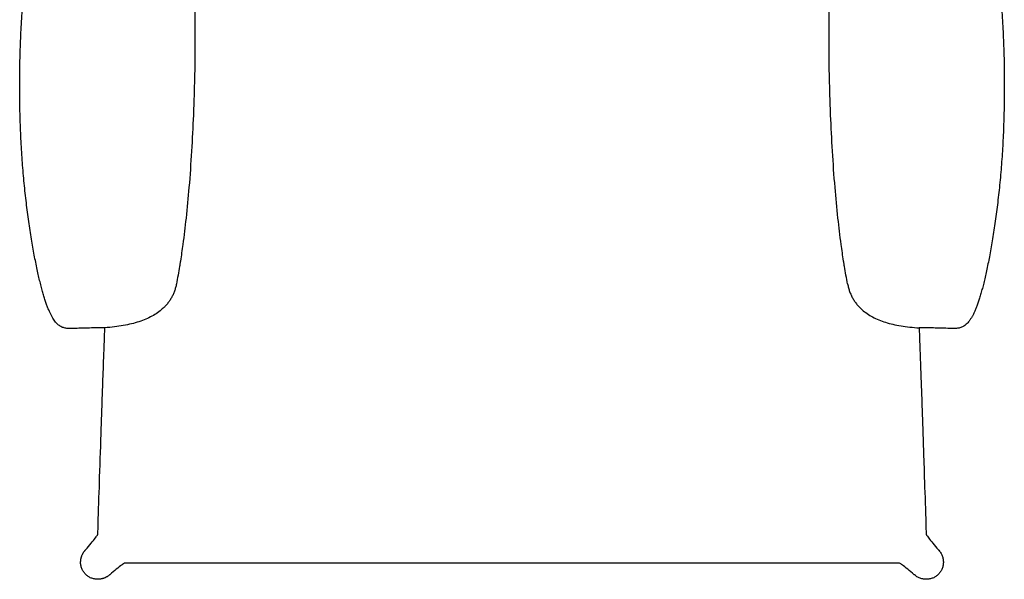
# Model space of a CAD drawing. Header units: millimetres. Extents: x -51070 to 51012658, y -411665 to 5484957.
# Tile 206 of 207: x 51012103 to 51012658, y 5484395 to 5484711. Entities that reach past the tile are written whole.
import ezdxf

# ---------------------------------------------------------------- set-up
doc = ezdxf.new("R2010")
doc.units = ezdxf.units.MM
doc.layers.add('Make2D$Visible$Curves', color=7, linetype='Continuous', true_color=0x000000)
doc.layers.add('Predefinito', color=7, linetype='Continuous', true_color=0x000000)

msp = doc.modelspace()

# ---------------------------------------------------------------- linework, layer by layer
at = {"layer": 'Make2D$Visible$Curves', "color": 30, "lineweight": -3}
for points, knots in [([(51012569.76, 5484561.51), (51012569.12, 5484564.83), (51012568.55, 5484568.1), (51012568, 5484571.44), (51012567.89, 5484572.08), (51012567.79, 5484572.7), (51012567.64, 5484573.66), (51012567.58, 5484574.03), (51012567.51, 5484574.46), (51012567.03, 5484577.57), (51012566.58, 5484580.66), (51012566.15, 5484583.8), (51012565.47, 5484588.79), (51012564.89, 5484593.64), (51012564.34, 5484598.67), (51012563.69, 5484604.6), (51012563.17, 5484610.08), (51012562.68, 5484616.04), (51012561.57, 5484629.37), (51012560.75, 5484643.49), (51012560.21, 5484656.84), (51012560.01, 5484661.68), (51012559.84, 5484666.51), (51012559.64, 5484673.77), (51012559.58, 5484676.19), (51012559.51, 5484679), (51012559.4, 5484685.26), (51012559.39, 5484685.72), (51012559.39, 5484685.76), (51012559.39, 5484685.82), (51012559.38, 5484686.56), (51012559.35, 5484688.76), (51012559.33, 5484690.66), (51012559.32, 5484691.85), (51012559.3, 5484694.23), (51012559.29, 5484695.41), (51012559.29, 5484696.6), (51012559.28, 5484700.13), (51012559.28, 5484700.13), (51012559.28, 5484700.13), (51012559.29, 5484703.62), (51012559.29, 5484703.86), (51012559.29, 5484704.1), (51012559.29, 5484704.45), (51012559.29, 5484704.58), (51012559.29, 5484704.75), (51012559.29, 5484704.82), (51012559.3, 5484704.9), (51012559.3, 5484704.94), (51012559.3, 5484704.96), (51012559.3, 5484705.05), (51012559.3, 5484705.05), (51012559.3, 5484705.11), (51012559.3, 5484705.24), (51012559.3, 5484705.39), (51012559.3, 5484705.47), (51012559.3, 5484705.73), (51012559.3, 5484705.89), (51012559.3, 5484706.4), (51012559.31, 5484706.74), (51012559.32, 5484708.23), (51012559.33, 5484709.37), (51012559.35, 5484711.64), (51012559.37, 5484712.77), (51012559.42, 5484716.05), (51012559.46, 5484718.23), (51012559.53, 5484721.6), (51012559.56, 5484722.73), (51012559.72, 5484728.95), (51012559.89, 5484734.19), (51012560.1, 5484739.33), (51012560.5, 5484748.91), (51012561.16, 5484760.6), (51012561.84, 5484770.12), (51012562.18, 5484774.75), (51012562.64, 5484780.4), (51012562.98, 5484784.72), (51012563.12, 5484786.45), (51012563.25, 5484788.1), (51012563.35, 5484789.59), (51012563.58, 5484792.83), (51012563.66, 5484794.79), (51012563.67, 5484796.31), (51012563.67, 5484797.58), (51012563.63, 5484798.55), (51012563.53, 5484799.41), (51012563.52, 5484799.52), (51012563.51, 5484799.63), (51012563.49, 5484799.81), (51012563.48, 5484799.88), (51012563.45, 5484800.1), (51012563.43, 5484800.23), (51012563.41, 5484800.34), (51012563.31, 5484800.94), (51012563.18, 5484801.59), (51012562.77, 5484802.97), (51012562.49, 5484803.75), (51012562.05, 5484804.58), (51012561.98, 5484804.72), (51012561.91, 5484804.85), (51012561.83, 5484804.99), (51012561.51, 5484805.53), (51012561.12, 5484806.11), (51012560.04, 5484807.29), (51012559.35, 5484807.89), (51012558.47, 5484808.4), (51012557.77, 5484808.8), (51012557.09, 5484809.07), (51012555.27, 5484809.49), (51012554.21, 5484809.58), (51012552.9, 5484809.6), (51012550.97, 5484809.63), (51012548.51, 5484809.46), (51012544.28, 5484809.1), (51012541.78, 5484808.84), (51012539.54, 5484808.6), (51012535.42, 5484808.15), (51012529.98, 5484807.51), (51012521.89, 5484806.61), (51012517.73, 5484806.16), (51012513.33, 5484805.72), (51012500.74, 5484804.45), (51012488.39, 5484803.46), (51012475.75, 5484802.81), (51012460.91, 5484802.04), (51012444.95, 5484801.7), (51012430.12, 5484801.53), (51012413.47, 5484801.35), (51012396.89, 5484801.35), (51012380.38, 5484801.35), (51012363.86, 5484801.35), (51012347.28, 5484801.35), (51012330.64, 5484801.53), (51012315.8, 5484801.7), (51012299.85, 5484802.04), (51012285.01, 5484802.81), (51012272.36, 5484803.46), (51012260.01, 5484804.45), (51012247.43, 5484805.72), (51012243.02, 5484806.16), (51012238.86, 5484806.61), (51012230.77, 5484807.51), (51012225.33, 5484808.15), (51012221.21, 5484808.6), (51012218.98, 5484808.84), (51012216.48, 5484809.1), (51012212.24, 5484809.46), (51012209.79, 5484809.63), (51012207.86, 5484809.6), (51012206.55, 5484809.58), (51012205.49, 5484809.49), (51012203.66, 5484809.07), (51012202.98, 5484808.8), (51012202.29, 5484808.4), (51012201.41, 5484807.89), (51012200.72, 5484807.29), (51012199.64, 5484806.11), (51012199.24, 5484805.53), (51012198.93, 5484804.99), (51012198.85, 5484804.85), (51012198.77, 5484804.72), (51012198.7, 5484804.58), (51012198.26, 5484803.75), (51012197.98, 5484802.97), (51012197.58, 5484801.59), (51012197.44, 5484800.94), (51012197.34, 5484800.34), (51012197.33, 5484800.23), (51012197.31, 5484800.1), (51012197.28, 5484799.88), (51012197.27, 5484799.81), (51012197.25, 5484799.63), (51012197.23, 5484799.52), (51012197.22, 5484799.41), (51012197.13, 5484798.55), (51012197.08, 5484797.58), (51012197.09, 5484796.31), (51012197.09, 5484794.79), (51012197.17, 5484792.83), (51012197.4, 5484789.59), (51012197.51, 5484788.1), (51012197.64, 5484786.45), (51012197.78, 5484784.72), (51012198.12, 5484780.4), (51012198.58, 5484774.75), (51012198.91, 5484770.12), (51012199.6, 5484760.6), (51012200.26, 5484748.91), (51012200.65, 5484739.33), (51012200.86, 5484734.19), (51012201.04, 5484728.95), (51012201.2, 5484722.73), (51012201.22, 5484721.6), (51012201.3, 5484718.23), (51012201.34, 5484716.05), (51012201.39, 5484712.77), (51012201.4, 5484711.64), (51012201.43, 5484709.37), (51012201.44, 5484708.23), (51012201.45, 5484706.74), (51012201.45, 5484706.4), (51012201.45, 5484705.89), (51012201.46, 5484705.73), (51012201.46, 5484705.47), (51012201.46, 5484705.39), (51012201.46, 5484705.24), (51012201.46, 5484705.11), (51012201.46, 5484705.05)], [0, 0, 0, 0, 10.205724, 10.205724, 10.205724, 12.23081, 12.23081, 13.28537, 13.28537, 13.28537, 22.781564, 22.781564, 22.781564, 37.801495, 37.801495, 37.801495, 55.250335, 55.250335, 55.250335, 96.141181, 96.141181, 96.141181, 114.427383, 114.427383, 123.601327, 123.601327, 125.06074, 125.06074, 125.06074, 125.247258, 125.247258, 128.49686, 128.49686, 134.025767, 134.025767, 139.517558, 139.517558, 139.524255, 139.524255, 139.524255, 139.546573, 139.546573, 142.272501, 142.272501, 143.625783, 143.625783, 144.262527, 144.262527, 144.550184, 144.550184, 144.553616, 144.553616, 144.553616, 144.739051, 144.739051, 144.986292, 144.986292, 145.480454, 145.480454, 146.468489, 146.468489, 149.78945, 149.78945, 153.073841, 153.073841, 159.351982, 159.351982, 162.722846, 162.722846, 178.936542, 178.936542, 178.936542, 210.118996, 210.118996, 210.118996, 225.540694, 225.540694, 225.540694, 231.317605, 231.317605, 231.317605, 243.567623, 243.567623, 243.567623, 254.2295, 254.2295, 254.2295, 255.368563, 255.368563, 256.242466, 256.242466, 257.897533, 257.897533, 257.897533, 265.155781, 265.155781, 272.50806, 272.50806, 272.50806, 273.67212, 273.67212, 273.67212, 278.203675, 278.203675, 282.944044, 282.944044, 282.944044, 286.661353, 286.661353, 290.804261, 290.804261, 290.804261, 297.302019, 297.302019, 304.384301, 304.384301, 304.384301, 317.993213, 317.993213, 330.763608, 330.763608, 330.763608, 368.460024, 368.460024, 368.460024, 414.116084, 414.116084, 414.116084, 463.856404, 463.856404, 463.856404, 513.596725, 513.596725, 513.596725, 559.252785, 559.252785, 559.252785, 596.949201, 596.949201, 596.949201, 609.719403, 609.719403, 623.328507, 623.328507, 623.328507, 630.41079, 630.41079, 636.908548, 636.908548, 636.908548, 641.051456, 641.051456, 644.768765, 644.768765, 644.768765, 649.509134, 649.509134, 654.040689, 654.040689, 654.040689, 655.204749, 655.204749, 655.204749, 662.557028, 662.557028, 669.815276, 669.815276, 669.815276, 671.470335, 671.470335, 672.34424, 672.34424, 673.483309, 673.483309, 673.483309, 684.145186, 684.145186, 684.145186, 696.395204, 696.395204, 696.395204, 702.172115, 702.172115, 702.172115, 717.593813, 717.593813, 717.593813, 748.776267, 748.776267, 748.776267, 764.989488, 764.989488, 768.360257, 768.360257, 774.638431, 774.638431, 777.922972, 777.922972, 781.244126, 781.244126, 782.232231, 782.232231, 782.72644, 782.72644, 782.973723, 782.973723, 783.159193, 783.159193, 783.159193, 783.159193]), ([(51012201.46, 5484705.05), (51012201.46, 5484705.05), (51012201.46, 5484704.88), (51012201.46, 5484704.82), (51012201.46, 5484704.75), (51012201.46, 5484704.58), (51012201.46, 5484704.45), (51012201.46, 5484704.1), (51012201.47, 5484703.86), (51012201.47, 5484703.62), (51012201.47, 5484700.13), (51012201.47, 5484700.13), (51012201.47, 5484700.13), (51012201.47, 5484696.6), (51012201.46, 5484695.41), (51012201.45, 5484694.23), (51012201.44, 5484691.85), (51012201.43, 5484690.66), (51012201.4, 5484688.76), (51012201.38, 5484686.56), (51012201.36, 5484685.82), (51012201.36, 5484685.76), (51012201.36, 5484685.72), (51012201.36, 5484685.26), (51012201.24, 5484679), (51012201.18, 5484676.19), (51012201.12, 5484673.77), (51012200.91, 5484666.51), (51012200.75, 5484661.67), (51012200.55, 5484656.84), (51012200, 5484643.49), (51012199.19, 5484629.37), (51012198.08, 5484616.04), (51012197.58, 5484610.08), (51012197.06, 5484604.6), (51012196.42, 5484598.67), (51012195.87, 5484593.64), (51012195.28, 5484588.79), (51012194.6, 5484583.8), (51012194.18, 5484580.66), (51012193.73, 5484577.57), (51012193.24, 5484574.46), (51012193.17, 5484574.03), (51012193.12, 5484573.66), (51012192.96, 5484572.7), (51012192.86, 5484572.08), (51012192.76, 5484571.44), (51012192.21, 5484568.1), (51012191.63, 5484564.83), (51012190.99, 5484561.51)], [783.159197, 783.159197, 783.159197, 783.159197, 783.246196, 783.246196, 783.908342, 783.908342, 785.315609, 785.315609, 788.150412, 788.150412, 788.173621, 788.173621, 788.173621, 788.180318, 788.180318, 793.671894, 793.671894, 799.200887, 799.200887, 802.450611, 802.450611, 802.637136, 802.637136, 802.637136, 804.096502, 804.096502, 813.270218, 813.270218, 831.556695, 831.556695, 831.556695, 872.447542, 872.447542, 872.447542, 889.896381, 889.896381, 889.896381, 904.916313, 904.916313, 904.916313, 914.412506, 914.412506, 914.412506, 915.467058, 915.467058, 917.492152, 917.492152, 917.492152, 927.697876, 927.697876, 927.697876, 927.697876])]:
    msp.add_open_spline(points, degree=3, knots=knots, dxfattribs=at)
at = {"layer": 'Predefinito', "color": 30}
for points, knots in [([(51012150.63, 5484536.74), (51012150.45, 5484536.74), (51012150.26, 5484536.74), (51012150.07, 5484536.74), (51012149.67, 5484536.74), (51012149.23, 5484536.74), (51012148.77, 5484536.74), (51012148.31, 5484536.74), (51012147.82, 5484536.73), (51012147.31, 5484536.73), (51012146.27, 5484536.72), (51012145.13, 5484536.71), (51012143.92, 5484536.68), (51012143.3, 5484536.67), (51012142.67, 5484536.66), (51012142.02, 5484536.64), (51012141.37, 5484536.63), (51012140.7, 5484536.61), (51012140.03, 5484536.59), (51012139.36, 5484536.57), (51012138.69, 5484536.55), (51012138, 5484536.53), (51012137.34, 5484536.52), (51012136.67, 5484536.5), (51012135.99, 5484536.48), (51012135.35, 5484536.46), (51012134.7, 5484536.44), (51012134.04, 5484536.42), (51012133.73, 5484536.41), (51012133.42, 5484536.4), (51012133.11, 5484536.4), (51012132.82, 5484536.39), (51012132.52, 5484536.38), (51012132.23, 5484536.37), (51012131.95, 5484536.37), (51012131.66, 5484536.36), (51012131.36, 5484536.36), (51012131.12, 5484536.35), (51012130.87, 5484536.35), (51012130.62, 5484536.36), (51012130.57, 5484536.36), (51012130.52, 5484536.36), (51012130.47, 5484536.36), (51012130.18, 5484536.37), (51012129.88, 5484536.38), (51012129.56, 5484536.41), (51012129.27, 5484536.43), (51012128.97, 5484536.46), (51012128.65, 5484536.51), (51012128.35, 5484536.56), (51012128.04, 5484536.62), (51012127.71, 5484536.71), (51012127.41, 5484536.78), (51012127.1, 5484536.88), (51012126.77, 5484537.01), (51012126.47, 5484537.12), (51012126.16, 5484537.26), (51012125.84, 5484537.43), (51012125.54, 5484537.59), (51012125.24, 5484537.78), (51012124.93, 5484538), (51012124.64, 5484538.2), (51012124.35, 5484538.43), (51012124.05, 5484538.69), (51012123.77, 5484538.94), (51012123.49, 5484539.22), (51012123.21, 5484539.53), (51012122.94, 5484539.83), (51012122.67, 5484540.16), (51012122.4, 5484540.51), (51012122.38, 5484540.53), (51012122.37, 5484540.55), (51012122.35, 5484540.57), (51012122.1, 5484540.91), (51012121.85, 5484541.26), (51012121.61, 5484541.64), (51012121.35, 5484542.05), (51012121.09, 5484542.48), (51012120.83, 5484542.93), (51012120.57, 5484543.4), (51012120.31, 5484543.89), (51012120.06, 5484544.39), (51012119.8, 5484544.93), (51012119.54, 5484545.47), (51012119.29, 5484546.03), (51012119.03, 5484546.64), (51012118.77, 5484547.25), (51012118.52, 5484547.87), (51012118.25, 5484548.55), (51012118, 5484549.23), (51012117.75, 5484549.91), (51012117.48, 5484550.66), (51012117.22, 5484551.41), (51012116.97, 5484552.16), (51012116.7, 5484552.98), (51012116.44, 5484553.81), (51012116.19, 5484554.64), (51012115.92, 5484555.54), (51012115.66, 5484556.43), (51012115.41, 5484557.34), (51012115.13, 5484558.32), (51012114.87, 5484559.3), (51012114.62, 5484560.28), (51012114.34, 5484561.35), (51012114.08, 5484562.41), (51012113.82, 5484563.48), (51012113.54, 5484564.63), (51012113.28, 5484565.78), (51012113.02, 5484566.93), (51012112.74, 5484568.17), (51012112.47, 5484569.41), (51012112.21, 5484570.65), (51012111.64, 5484573.38), (51012111.1, 5484576.12), (51012110.59, 5484578.87), (51012110.03, 5484581.92), (51012109.51, 5484584.97), (51012109.01, 5484588.03), (51012108.47, 5484591.35), (51012107.97, 5484594.68), (51012107.51, 5484598.02), (51012107.02, 5484601.53), (51012106.57, 5484605.05), (51012106.15, 5484608.58), (51012105.71, 5484612.29), (51012105.32, 5484616), (51012104.96, 5484619.71), (51012104.78, 5484621.65), (51012104.6, 5484623.59), (51012104.44, 5484625.53), (51012104.28, 5484627.5), (51012104.12, 5484629.47), (51012103.98, 5484631.44), (51012103.69, 5484635.47), (51012103.45, 5484639.49), (51012103.26, 5484643.52), (51012103.05, 5484647.64), (51012102.9, 5484651.76), (51012102.78, 5484655.88), (51012102.67, 5484660.06), (51012102.6, 5484664.25), (51012102.57, 5484668.43), (51012102.55, 5484670.54), (51012102.54, 5484672.66), (51012102.55, 5484674.77), (51012102.56, 5484676.88), (51012102.57, 5484678.99), (51012102.6, 5484681.11), (51012102.65, 5484685.34), (51012102.74, 5484689.58), (51012102.88, 5484693.82), (51012103.01, 5484698.06), (51012103.18, 5484702.29), (51012103.4, 5484706.52), (51012103.62, 5484710.73), (51012103.88, 5484714.93), (51012104.19, 5484719.13), (51012104.51, 5484723.33), (51012104.87, 5484727.54), (51012105.31, 5484731.73), (51012105.52, 5484733.82), (51012105.75, 5484735.92), (51012106, 5484738.01), (51012106.25, 5484740.1), (51012106.52, 5484742.19), (51012106.8, 5484744.28), (51012107.09, 5484746.38), (51012107.39, 5484748.47), (51012107.71, 5484750.56), (51012108.03, 5484752.66), (51012108.38, 5484754.75), (51012108.74, 5484756.83), (51012109.47, 5484761.04), (51012110.28, 5484765.23), (51012111.18, 5484769.4), (51012111.63, 5484771.5), (51012112.1, 5484773.6), (51012112.6, 5484775.69), (51012112.85, 5484776.75), (51012113.11, 5484777.8), (51012113.37, 5484778.85), (51012113.63, 5484779.9), (51012113.9, 5484780.95), (51012114.18, 5484782), (51012115.27, 5484786.2), (51012116.46, 5484790.38), (51012117.72, 5484794.54), (51012118.34, 5484796.58), (51012118.98, 5484798.61), (51012119.64, 5484800.64), (51012120.29, 5484802.66), (51012120.97, 5484804.67), (51012121.66, 5484806.68), (51012122.34, 5484808.64), (51012123.03, 5484810.59), (51012123.74, 5484812.54), (51012124.44, 5484814.48), (51012125.17, 5484816.42), (51012125.91, 5484818.35), (51012127.35, 5484822.08), (51012128.85, 5484825.78), (51012130.42, 5484829.45), (51012130.79, 5484830.32), (51012131.17, 5484831.19), (51012131.55, 5484832.06), (51012131.93, 5484832.93), (51012132.31, 5484833.8), (51012132.7, 5484834.66), (51012133.08, 5484835.49), (51012133.46, 5484836.32), (51012133.84, 5484837.15), (51012134.22, 5484837.97), (51012134.61, 5484838.8), (51012135, 5484839.62), (51012135.75, 5484841.18), (51012136.51, 5484842.74), (51012137.29, 5484844.28), (51012137.66, 5484845.01), (51012138.04, 5484845.74), (51012138.42, 5484846.47), (51012138.79, 5484847.19), (51012139.18, 5484847.92), (51012139.56, 5484848.64), (51012139.93, 5484849.32), (51012140.3, 5484849.99), (51012140.67, 5484850.66), (51012141.04, 5484851.33), (51012141.41, 5484852), (51012141.79, 5484852.67), (51012142.51, 5484853.93), (51012143.24, 5484855.17), (51012143.98, 5484856.4), (51012144.67, 5484857.57), (51012145.38, 5484858.72), (51012146.09, 5484859.85), (51012146.77, 5484860.93), (51012147.45, 5484861.99), (51012148.14, 5484863.02), (51012148.79, 5484864.02), (51012149.45, 5484864.99), (51012150.09, 5484865.94), (51012150.72, 5484866.86), (51012151.34, 5484867.75), (51012151.95, 5484868.62), (51012152.54, 5484869.46), (51012153.12, 5484870.28), (51012153.69, 5484871.06), (51012154.23, 5484871.82), (51012154.76, 5484872.55), (51012155.26, 5484873.25), (51012155.77, 5484873.94), (51012156.25, 5484874.61), (51012156.7, 5484875.23), (51012157.17, 5484875.89), (51012157.61, 5484876.51), (51012158.01, 5484877.08), (51012158.43, 5484877.68), (51012158.82, 5484878.24), (51012159.16, 5484878.76), (51012159.52, 5484879.3), (51012159.84, 5484879.8), (51012160.12, 5484880.26), (51012160.42, 5484880.75), (51012160.68, 5484881.2), (51012160.92, 5484881.63), (51012161.16, 5484882.07), (51012161.37, 5484882.48), (51012161.56, 5484882.87), (51012161.56, 5484882.88), (51012161.57, 5484882.89), (51012161.57, 5484882.9), (51012161.76, 5484883.3), (51012161.92, 5484883.67), (51012162.07, 5484884.02), (51012162.22, 5484884.4), (51012162.35, 5484884.75), (51012162.46, 5484885.09), (51012162.58, 5484885.45), (51012162.67, 5484885.79), (51012162.76, 5484886.12), (51012162.84, 5484886.46), (51012162.91, 5484886.8), (51012162.97, 5484887.13), (51012163.09, 5484887.83), (51012163.17, 5484888.51), (51012163.22, 5484889.24), (51012163.27, 5484889.99), (51012163.29, 5484890.77), (51012163.3, 5484891.62), (51012163.3, 5484892.06), (51012163.3, 5484892.51), (51012163.3, 5484892.98), (51012163.3, 5484893.44), (51012163.3, 5484893.92), (51012163.3, 5484894.41), (51012163.3, 5484895.41), (51012163.3, 5484896.47), (51012163.29, 5484897.58), (51012163.29, 5484898.68), (51012163.28, 5484899.83), (51012163.27, 5484901.02), (51012163.27, 5484902.16), (51012163.26, 5484903.34), (51012163.25, 5484904.56), (51012163.24, 5484905.69), (51012163.24, 5484906.85), (51012163.23, 5484908.05), (51012163.22, 5484908.6), (51012163.22, 5484909.16), (51012163.22, 5484909.73), (51012163.21, 5484910.26), (51012163.21, 5484910.79), (51012163.2, 5484911.34), (51012163.2, 5484911.84), (51012163.2, 5484912.35), (51012163.19, 5484912.87), (51012163.19, 5484913.33), (51012163.18, 5484913.81), (51012163.18, 5484914.3), (51012163.18, 5484914.73), (51012163.18, 5484915.18), (51012163.18, 5484915.65), (51012163.19, 5484916.06), (51012163.2, 5484916.48), (51012163.21, 5484916.93), (51012163.22, 5484917.32), (51012163.24, 5484917.73), (51012163.27, 5484918.15), (51012163.3, 5484918.53), (51012163.33, 5484918.92), (51012163.38, 5484919.33), (51012163.43, 5484919.69), (51012163.49, 5484920.07), (51012163.56, 5484920.47), (51012163.63, 5484920.83), (51012163.72, 5484921.2), (51012163.83, 5484921.58), (51012163.93, 5484921.93), (51012164.05, 5484922.29), (51012164.2, 5484922.66), (51012164.33, 5484923.01), (51012164.49, 5484923.35), (51012164.68, 5484923.71), (51012164.8, 5484923.93), (51012164.93, 5484924.16), (51012165.08, 5484924.38), (51012165.15, 5484924.49), (51012165.22, 5484924.6), (51012165.29, 5484924.71), (51012165.52, 5484925.03), (51012165.77, 5484925.35), (51012166.03, 5484925.65), (51012166.06, 5484925.68), (51012166.09, 5484925.71), (51012166.11, 5484925.74)], [81.511983, 81.511983, 81.511983, 81.511983, 85.660016, 85.660016, 85.660016, 94.197144, 94.197144, 94.197144, 102.662066, 102.662066, 102.662066, 119.711019, 119.711019, 119.711019, 128.411533, 128.411533, 128.411533, 137.080857, 137.080857, 137.080857, 145.528721, 145.528721, 145.528721, 153.56871, 153.56871, 153.56871, 161.013271, 161.013271, 161.013271, 164.44899, 164.44899, 164.44899, 167.596207, 167.596207, 167.596207, 170.528427, 170.528427, 170.528427, 172.875044, 172.875044, 172.875044, 173.321362, 173.321362, 173.321362, 175.919065, 175.919065, 175.919065, 178.32395, 178.32395, 178.32395, 180.566652, 180.566652, 180.566652, 182.648921, 182.648921, 182.648921, 184.600281, 184.600281, 184.600281, 186.429269, 186.429269, 186.429269, 188.159807, 188.159807, 188.159807, 189.822479, 189.822479, 189.822479, 191.44999, 191.44999, 191.44999, 191.550748, 191.550748, 191.550748, 193.08321, 193.08321, 193.08321, 194.769194, 194.769194, 194.769194, 196.537059, 196.537059, 196.537059, 198.425607, 198.425607, 198.425607, 200.461797, 200.461797, 200.461797, 202.666994, 202.666994, 202.666994, 205.056048, 205.056048, 205.056048, 207.657502, 207.657502, 207.657502, 210.472683, 210.472683, 210.472683, 213.522393, 213.522393, 213.522393, 216.813712, 216.813712, 216.813712, 220.358328, 220.358328, 220.358328, 224.164069, 224.164069, 224.164069, 232.547058, 232.547058, 232.547058, 241.849904, 241.849904, 241.849904, 251.962352, 251.962352, 251.962352, 262.622401, 262.622401, 262.622401, 273.82682, 273.82682, 273.82682, 279.669469, 279.669469, 279.669469, 285.607909, 285.607909, 285.607909, 297.716865, 297.716865, 297.716865, 310.085633, 310.085633, 310.085633, 322.645611, 322.645611, 322.645611, 328.985849, 328.985849, 328.985849, 335.322191, 335.322191, 335.322191, 348.04062, 348.04062, 348.04062, 360.753613, 360.753613, 360.753613, 373.390077, 373.390077, 373.390077, 386.038263, 386.038263, 386.038263, 392.357723, 392.357723, 392.357723, 398.681252, 398.681252, 398.681252, 405.028989, 405.028989, 405.028989, 411.379123, 411.379123, 411.379123, 424.181486, 424.181486, 424.181486, 430.635993, 430.635993, 430.635993, 433.885091, 433.885091, 433.885091, 437.134309, 437.134309, 437.134309, 450.175632, 450.175632, 450.175632, 456.56093, 456.56093, 456.56093, 462.940911, 462.940911, 462.940911, 469.150278, 469.150278, 469.150278, 475.359637, 475.359637, 475.359637, 487.351619, 487.351619, 487.351619, 490.205352, 490.205352, 490.205352, 493.054315, 493.054315, 493.054315, 495.794893, 495.794893, 495.794893, 498.536892, 498.536892, 498.536892, 503.758701, 503.758701, 503.758701, 506.233221, 506.233221, 506.233221, 508.709811, 508.709811, 508.709811, 511.040459, 511.040459, 511.040459, 513.375595, 513.375595, 513.375595, 517.788423, 517.788423, 517.788423, 521.966409, 521.966409, 521.966409, 525.936419, 525.936419, 525.936419, 529.734892, 529.734892, 529.734892, 533.400632, 533.400632, 533.400632, 536.980696, 536.980696, 536.980696, 540.44595, 540.44595, 540.44595, 543.932483, 543.932483, 543.932483, 547.59275, 547.59275, 547.59275, 551.409174, 551.409174, 551.409174, 555.436721, 555.436721, 555.436721, 559.714654, 559.714654, 559.714654, 564.244884, 564.244884, 564.244884, 564.369141, 564.369141, 564.369141, 569.018643, 569.018643, 569.018643, 574.021606, 574.021606, 574.021606, 579.229835, 579.229835, 579.229835, 584.627897, 584.627897, 584.627897, 595.881593, 595.881593, 595.881593, 607.568122, 607.568122, 607.568122, 613.503127, 613.503127, 613.503127, 619.323739, 619.323739, 619.323739, 631.038303, 631.038303, 631.038303, 642.564073, 642.564073, 642.564073, 653.480642, 653.480642, 653.480642, 663.489732, 663.489732, 663.489732, 668.059895, 668.059895, 668.059895, 672.297303, 672.297303, 672.297303, 676.165498, 676.165498, 676.165498, 679.629382, 679.629382, 679.629382, 682.716888, 682.716888, 682.716888, 685.459978, 685.459978, 685.459978, 687.890967, 687.890967, 687.890967, 690.046933, 690.046933, 690.046933, 691.964217, 691.964217, 691.964217, 693.684764, 693.684764, 693.684764, 695.249138, 695.249138, 695.249138, 696.698224, 696.698224, 696.698224, 697.626794, 697.626794, 697.626794, 698.072516, 698.072516, 698.072516, 699.408349, 699.408349, 699.408349, 699.538425, 699.538425, 699.538425, 699.538425]), ([(51012594.64, 5484925.74), (51012594.79, 5484925.58), (51012594.93, 5484925.41), (51012595.06, 5484925.24), (51012595.29, 5484924.96), (51012595.49, 5484924.67), (51012595.68, 5484924.38), (51012595.7, 5484924.35), (51012595.71, 5484924.32), (51012595.73, 5484924.3), (51012595.94, 5484923.96), (51012596.13, 5484923.61), (51012596.29, 5484923.28), (51012596.46, 5484922.92), (51012596.6, 5484922.56), (51012596.73, 5484922.21), (51012596.86, 5484921.84), (51012596.96, 5484921.47), (51012597.05, 5484921.12), (51012597.14, 5484920.73), (51012597.22, 5484920.36), (51012597.28, 5484920), (51012597.34, 5484919.6), (51012597.39, 5484919.21), (51012597.42, 5484918.84), (51012597.47, 5484918.43), (51012597.49, 5484918.03), (51012597.51, 5484917.65), (51012597.54, 5484917.21), (51012597.55, 5484916.8), (51012597.56, 5484916.4), (51012597.57, 5484915.95), (51012597.57, 5484915.51), (51012597.57, 5484915.09), (51012597.57, 5484914.62), (51012597.57, 5484914.16), (51012597.57, 5484913.71), (51012597.56, 5484913.21), (51012597.56, 5484912.72), (51012597.56, 5484912.24), (51012597.55, 5484911.71), (51012597.55, 5484911.19), (51012597.55, 5484910.68), (51012597.54, 5484909.52), (51012597.53, 5484908.41), (51012597.52, 5484907.33), (51012597.51, 5484906.14), (51012597.5, 5484904.98), (51012597.5, 5484903.86), (51012597.49, 5484902.66), (51012597.48, 5484901.49), (51012597.48, 5484900.37), (51012597.47, 5484899.18), (51012597.46, 5484898.04), (51012597.46, 5484896.96), (51012597.46, 5484895.85), (51012597.45, 5484894.8), (51012597.45, 5484893.82), (51012597.45, 5484893.57), (51012597.45, 5484893.33), (51012597.45, 5484893.09), (51012597.45, 5484892.85), (51012597.45, 5484892.62), (51012597.45, 5484892.4), (51012597.45, 5484891.94), (51012597.46, 5484891.51), (51012597.46, 5484891.09), (51012597.47, 5484890.68), (51012597.48, 5484890.29), (51012597.5, 5484889.9), (51012597.52, 5484889.52), (51012597.54, 5484889.14), (51012597.57, 5484888.78), (51012597.59, 5484888.6), (51012597.6, 5484888.42), (51012597.62, 5484888.25), (51012597.64, 5484888.07), (51012597.66, 5484887.9), (51012597.69, 5484887.73), (51012597.74, 5484887.39), (51012597.79, 5484887.05), (51012597.86, 5484886.71), (51012597.93, 5484886.38), (51012598.01, 5484886.04), (51012598.11, 5484885.69), (51012598.21, 5484885.36), (51012598.32, 5484885.01), (51012598.45, 5484884.65), (51012598.57, 5484884.3), (51012598.71, 5484883.94), (51012598.88, 5484883.55), (51012598.98, 5484883.34), (51012599.07, 5484883.13), (51012599.18, 5484882.9), (51012599.26, 5484882.74), (51012599.34, 5484882.57), (51012599.43, 5484882.39), (51012599.63, 5484882), (51012599.86, 5484881.59), (51012600.11, 5484881.13), (51012600.37, 5484880.7), (51012600.65, 5484880.23), (51012600.97, 5484879.72), (51012601.27, 5484879.24), (51012601.62, 5484878.72), (51012602, 5484878.15), (51012602.37, 5484877.62), (51012602.77, 5484877.04), (51012603.21, 5484876.42), (51012603.64, 5484875.82), (51012604.1, 5484875.18), (51012604.59, 5484874.5), (51012605.07, 5484873.83), (51012605.58, 5484873.13), (51012606.11, 5484872.39), (51012606.65, 5484871.65), (51012607.21, 5484870.87), (51012607.78, 5484870.07), (51012608.36, 5484869.25), (51012608.96, 5484868.4), (51012609.57, 5484867.53), (51012610.19, 5484866.63), (51012610.83, 5484865.7), (51012611.47, 5484864.75), (51012612.13, 5484863.77), (51012612.8, 5484862.76), (51012613.46, 5484861.73), (51012614.16, 5484860.65), (51012614.85, 5484859.55), (51012615.54, 5484858.44), (51012616.26, 5484857.27), (51012616.98, 5484856.08), (51012617.68, 5484854.88), (51012618.43, 5484853.61), (51012619.17, 5484852.32), (51012619.89, 5484851.02), (51012620.65, 5484849.64), (51012621.4, 5484848.25), (51012622.14, 5484846.85), (51012622.91, 5484845.37), (51012623.67, 5484843.87), (51012624.42, 5484842.37), (51012625.2, 5484840.78), (51012625.96, 5484839.18), (51012626.71, 5484837.58), (51012627.49, 5484835.9), (51012628.26, 5484834.21), (51012629.01, 5484832.51), (51012629.79, 5484830.75), (51012630.55, 5484828.98), (51012631.29, 5484827.2), (51012632.85, 5484823.47), (51012634.34, 5484819.72), (51012635.76, 5484815.93), (51012637.25, 5484811.98), (51012638.66, 5484808.01), (51012640, 5484804.01), (51012641.38, 5484799.91), (51012642.68, 5484795.79), (51012643.9, 5484791.64), (51012645.13, 5484787.47), (51012646.27, 5484783.28), (51012647.33, 5484779.06), (51012648.37, 5484774.89), (51012649.33, 5484770.69), (51012650.19, 5484766.48), (51012651.05, 5484762.31), (51012651.82, 5484758.12), (51012652.51, 5484753.92), (51012653.19, 5484749.79), (51012653.79, 5484745.66), (51012654.32, 5484741.51), (51012655.38, 5484733.2), (51012656.17, 5484724.86), (51012656.75, 5484716.51), (51012657.04, 5484712.3), (51012657.28, 5484708.09), (51012657.48, 5484703.87), (51012657.68, 5484699.64), (51012657.84, 5484695.4), (51012657.96, 5484691.17), (51012658.19, 5484682.71), (51012658.26, 5484674.25), (51012658.16, 5484665.79), (51012658.11, 5484661.62), (51012658.03, 5484657.45), (51012657.89, 5484653.28), (51012657.76, 5484649.17), (51012657.59, 5484645.07), (51012657.37, 5484640.97), (51012657.15, 5484636.96), (51012656.89, 5484632.96), (51012656.59, 5484628.96), (51012656.29, 5484625.07), (51012655.94, 5484621.19), (51012655.56, 5484617.31), (51012655.18, 5484613.59), (51012654.77, 5484609.88), (51012654.31, 5484606.17), (51012653.88, 5484602.65), (51012653.41, 5484599.13), (51012652.91, 5484595.63), (51012652.43, 5484592.35), (51012651.93, 5484589.09), (51012651.38, 5484585.82), (51012650.88, 5484582.83), (51012650.35, 5484579.85), (51012649.79, 5484576.87), (51012649.28, 5484574.2), (51012648.74, 5484571.54), (51012648.17, 5484568.89), (51012647.91, 5484567.69), (51012647.64, 5484566.49), (51012647.36, 5484565.29), (51012647.11, 5484564.2), (51012646.85, 5484563.12), (51012646.58, 5484562.04), (51012646.33, 5484561.03), (51012646.07, 5484560.03), (51012645.81, 5484559.03), (51012645.55, 5484558.07), (51012645.29, 5484557.13), (51012645.02, 5484556.18), (51012644.77, 5484555.31), (51012644.5, 5484554.44), (51012644.23, 5484553.57), (51012643.98, 5484552.77), (51012643.73, 5484551.99), (51012643.46, 5484551.2), (51012643.21, 5484550.47), (51012642.95, 5484549.75), (51012642.68, 5484549.03), (51012642.43, 5484548.37), (51012642.18, 5484547.72), (51012641.91, 5484547.08), (51012641.66, 5484546.48), (51012641.41, 5484545.9), (51012641.14, 5484545.33), (51012640.89, 5484544.79), (51012640.63, 5484544.27), (51012640.37, 5484543.76), (51012640.12, 5484543.28), (51012639.86, 5484542.81), (51012639.6, 5484542.37), (51012639.34, 5484541.94), (51012639.08, 5484541.53), (51012638.81, 5484541.15), (51012638.68, 5484540.95), (51012638.54, 5484540.76), (51012638.4, 5484540.57), (51012638.27, 5484540.4), (51012638.15, 5484540.24), (51012638.02, 5484540.08), (51012637.75, 5484539.75), (51012637.47, 5484539.44), (51012637.19, 5484539.16), (51012636.91, 5484538.88), (51012636.62, 5484538.62), (51012636.34, 5484538.38), (51012636.04, 5484538.14), (51012635.74, 5484537.93), (51012635.45, 5484537.74), (51012635.13, 5484537.55), (51012634.83, 5484537.38), (51012634.52, 5484537.24), (51012634.2, 5484537.09), (51012633.89, 5484536.97), (51012633.59, 5484536.87), (51012633.26, 5484536.76), (51012632.95, 5484536.68), (51012632.65, 5484536.61), (51012632.33, 5484536.55), (51012632.02, 5484536.5), (51012631.72, 5484536.46), (51012631.4, 5484536.42), (51012631.1, 5484536.4), (51012630.81, 5484536.38), (51012630.58, 5484536.37), (51012630.36, 5484536.36), (51012630.14, 5484536.36), (51012630.11, 5484536.36), (51012630.08, 5484536.36), (51012630.01, 5484536.36), (51012629.96, 5484536.36), (51012629.91, 5484536.36), (51012629.6, 5484536.35), (51012629.31, 5484536.36), (51012629.02, 5484536.36), (51012628.72, 5484536.37), (51012628.42, 5484536.38), (51012628.13, 5484536.38), (51012627.5, 5484536.4), (51012626.88, 5484536.42), (51012626.27, 5484536.43), (51012625.6, 5484536.45), (51012624.95, 5484536.47), (51012624.3, 5484536.49), (51012623.62, 5484536.51), (51012622.94, 5484536.53), (51012622.28, 5484536.55), (51012621.59, 5484536.57), (51012620.92, 5484536.59), (51012620.26, 5484536.6), (51012619.59, 5484536.62), (51012618.94, 5484536.64), (51012618.31, 5484536.65), (51012617.67, 5484536.67), (51012617.05, 5484536.68), (51012616.45, 5484536.69), (51012615.85, 5484536.7), (51012615.27, 5484536.71), (51012614.71, 5484536.72), (51012614.16, 5484536.72), (51012613.63, 5484536.73), (51012613.13, 5484536.73), (51012612.62, 5484536.74), (51012612.14, 5484536.74), (51012611.7, 5484536.74), (51012611.24, 5484536.74), (51012610.82, 5484536.74), (51012610.44, 5484536.74), (51012610.33, 5484536.74), (51012610.23, 5484536.74), (51012610.13, 5484536.74)], [1136.131295, 1136.131295, 1136.131295, 1136.131295, 1136.847056, 1136.847056, 1136.847056, 1138.044475, 1138.044475, 1138.044475, 1138.161549, 1138.161549, 1138.161549, 1139.563524, 1139.563524, 1139.563524, 1141.060521, 1141.060521, 1141.060521, 1142.68156, 1142.68156, 1142.68156, 1144.481521, 1144.481521, 1144.481521, 1146.490402, 1146.490402, 1146.490402, 1148.760377, 1148.760377, 1148.760377, 1151.317786, 1151.317786, 1151.317786, 1154.199648, 1154.199648, 1154.199648, 1157.44074, 1157.44074, 1157.44074, 1161.076708, 1161.076708, 1161.076708, 1165.100649, 1165.100649, 1165.100649, 1174.18925, 1174.18925, 1174.18925, 1184.284282, 1184.284282, 1184.284282, 1195.209925, 1195.209925, 1195.209925, 1206.821165, 1206.821165, 1206.821165, 1218.701874, 1218.701874, 1218.701874, 1221.678533, 1221.678533, 1221.678533, 1224.654623, 1224.654623, 1224.654623, 1230.571685, 1230.571685, 1230.571685, 1236.380554, 1236.380554, 1236.380554, 1242.185962, 1242.185962, 1242.185962, 1245.007895, 1245.007895, 1245.007895, 1247.825364, 1247.825364, 1247.825364, 1253.322743, 1253.322743, 1253.322743, 1258.641521, 1258.641521, 1258.641521, 1263.770082, 1263.770082, 1263.770082, 1268.675604, 1268.675604, 1268.675604, 1271.301222, 1271.301222, 1271.301222, 1273.242204, 1273.242204, 1273.242204, 1277.572402, 1277.572402, 1277.572402, 1281.757449, 1281.757449, 1281.757449, 1285.702715, 1285.702715, 1285.702715, 1289.4497, 1289.4497, 1289.4497, 1293.069707, 1293.069707, 1293.069707, 1296.625485, 1296.625485, 1296.625485, 1300.178723, 1300.178723, 1300.178723, 1303.788001, 1303.788001, 1303.788001, 1307.502229, 1307.502229, 1307.502229, 1311.369526, 1311.369526, 1311.369526, 1315.423955, 1315.423955, 1315.423955, 1319.695046, 1319.695046, 1319.695046, 1324.21599, 1324.21599, 1324.21599, 1328.998971, 1328.998971, 1328.998971, 1334.062356, 1334.062356, 1334.062356, 1339.398143, 1339.398143, 1339.398143, 1344.973448, 1344.973448, 1344.973448, 1350.767999, 1350.767999, 1350.767999, 1362.897451, 1362.897451, 1362.897451, 1375.558513, 1375.558513, 1375.558513, 1388.525713, 1388.525713, 1388.525713, 1401.563805, 1401.563805, 1401.563805, 1414.475835, 1414.475835, 1414.475835, 1427.248869, 1427.248869, 1427.248869, 1439.786095, 1439.786095, 1439.786095, 1464.912165, 1464.912165, 1464.912165, 1477.573945, 1477.573945, 1477.573945, 1490.287448, 1490.287448, 1490.287448, 1515.670766, 1515.670766, 1515.670766, 1528.19493, 1528.19493, 1528.19493, 1540.514637, 1540.514637, 1540.514637, 1552.563542, 1552.563542, 1552.563542, 1564.262149, 1564.262149, 1564.262149, 1575.487676, 1575.487676, 1575.487676, 1586.129793, 1586.129793, 1586.129793, 1596.062971, 1596.062971, 1596.062971, 1605.166258, 1605.166258, 1605.166258, 1613.314119, 1613.314119, 1613.314119, 1616.999373, 1616.999373, 1616.999373, 1620.344575, 1620.344575, 1620.344575, 1623.456766, 1623.456766, 1623.456766, 1626.407084, 1626.407084, 1626.407084, 1629.136091, 1629.136091, 1629.136091, 1631.641976, 1631.641976, 1631.641976, 1633.955204, 1633.955204, 1633.955204, 1636.08858, 1636.08858, 1636.08858, 1638.054736, 1638.054736, 1638.054736, 1639.891753, 1639.891753, 1639.891753, 1641.621198, 1641.621198, 1641.621198, 1643.278987, 1643.278987, 1643.278987, 1644.12706, 1644.12706, 1644.12706, 1644.904973, 1644.904973, 1644.904973, 1646.542274, 1646.542274, 1646.542274, 1648.230197, 1648.230197, 1648.230197, 1649.999934, 1649.999934, 1649.999934, 1651.8775, 1651.8775, 1651.8775, 1653.881552, 1653.881552, 1653.881552, 1656.027534, 1656.027534, 1656.027534, 1658.335383, 1658.335383, 1658.335383, 1660.82185, 1660.82185, 1660.82185, 1662.781192, 1662.781192, 1662.781192, 1663.02706, 1663.02706, 1663.496801, 1663.496801, 1663.496801, 1666.376801, 1666.376801, 1666.376801, 1669.474763, 1669.474763, 1669.474763, 1676.332092, 1676.332092, 1676.332092, 1683.927608, 1683.927608, 1683.927608, 1692.083017, 1692.083017, 1692.083017, 1700.597069, 1700.597069, 1700.597069, 1709.189645, 1709.189645, 1709.189645, 1717.769463, 1717.769463, 1717.769463, 1726.314936, 1726.314936, 1726.314936, 1734.782362, 1734.782362, 1734.782362, 1743.253445, 1743.253445, 1743.253445, 1751.82109, 1751.82109, 1751.82109, 1754.163906, 1754.163906, 1754.163906, 1754.163906]), ([(51012150.21, 5484525.96), (51012150.29, 5484527.93), (51012150.36, 5484529.86), (51012150.43, 5484531.74), (51012150.47, 5484532.93), (51012150.52, 5484534.1), (51012150.56, 5484535.26), (51012150.58, 5484535.63), (51012150.59, 5484536), (51012150.61, 5484536.39), (51012150.62, 5484536.5), (51012150.62, 5484536.62), (51012150.63, 5484536.74)], [0, 0, 0, 0, 5.812557, 5.812557, 5.812557, 9.348923, 9.348923, 9.348923, 10.482412, 10.482412, 10.482412, 10.839228, 10.839228, 10.839228, 10.839228]), ([(51012610.13, 5484536.74), (51012610.13, 5484536.62), (51012610.14, 5484536.5), (51012610.14, 5484536.39), (51012610.16, 5484536), (51012610.17, 5484535.63), (51012610.19, 5484535.26), (51012610.24, 5484534.1), (51012610.28, 5484532.93), (51012610.33, 5484531.74), (51012610.4, 5484529.86), (51012610.47, 5484527.93), (51012610.54, 5484525.96)], [1.56587, 1.56587, 1.56587, 1.56587, 1.922682, 1.922682, 1.922682, 3.05617, 3.05617, 3.05617, 6.592537, 6.592537, 6.592537, 12.405094, 12.405094, 12.405094, 12.405094]), ([(51012146.69, 5484420.3), (51012146.7, 5484420.76), (51012146.7, 5484421.21), (51012146.75, 5484424.03), (51012146.83, 5484426.5), (51012146.91, 5484428.89), (51012147.16, 5484436.34), (51012147.44, 5484445.1), (51012147.68, 5484452.49), (51012147.98, 5484461.65), (51012148.29, 5484471.2), (51012148.6, 5484480.35), (51012148.76, 5484484.9), (51012148.91, 5484489.46), (51012149.07, 5484494), (51012149.22, 5484498.15), (51012149.36, 5484502.34), (51012149.51, 5484506.57), (51012149.64, 5484510.13), (51012149.77, 5484513.75), (51012149.9, 5484517.43), (51012150, 5484520.19), (51012150.11, 5484523.04), (51012150.21, 5484525.96)], [598.818127, 598.818127, 598.818127, 598.818127, 600.190181, 600.190181, 607.583162, 607.583162, 607.583162, 631.215811, 631.215811, 631.215811, 659.10013, 659.10013, 659.10013, 672.779088, 672.779088, 672.779088, 685.390171, 685.390171, 685.390171, 696.297662, 696.297662, 696.297662, 704.864404, 704.864404, 704.864404, 704.864404]), ([(51012610.54, 5484525.96), (51012610.65, 5484523.04), (51012610.75, 5484520.19), (51012610.85, 5484517.43), (51012610.98, 5484513.75), (51012611.11, 5484510.13), (51012611.24, 5484506.57), (51012611.39, 5484502.34), (51012611.54, 5484498.15), (51012611.68, 5484494), (51012611.84, 5484489.46), (51012612, 5484484.9), (51012612.15, 5484480.35), (51012612.33, 5484474.99), (51012612.64, 5484465.6), (51012612.95, 5484456.28), (51012613.07, 5484452.49), (51012613.31, 5484445.1), (51012613.59, 5484436.34), (51012613.84, 5484428.89), (51012613.92, 5484426.5), (51012614.01, 5484424.03), (51012614.05, 5484421.21), (51012614.06, 5484420.76), (51012614.06, 5484420.3)], [0, 0, 0, 0, 8.566742, 8.566742, 8.566742, 19.474233, 19.474233, 19.474233, 32.085316, 32.085316, 32.085316, 45.764274, 45.764274, 45.764274, 62.120977, 73.648593, 73.648593, 73.648593, 97.281242, 97.281242, 97.281242, 104.674223, 104.674223, 106.046588, 106.046588, 106.046588, 106.046588]), ([(51012139.75, 5484411.49), (51012141.85, 5484413.93), (51012144.07, 5484416.57), (51012145.15, 5484418.01), (51012145.21, 5484418.09), (51012145.28, 5484418.18), (51012145.36, 5484418.28), (51012145.86, 5484418.97), (51012146.18, 5484419.46), (51012146.4, 5484419.8), (51012146.47, 5484419.91), (51012146.53, 5484420.01), (51012146.58, 5484420.1), (51012146.63, 5484420.18), (51012146.66, 5484420.25), (51012146.69, 5484420.3)], [3.660594, 3.660594, 3.660594, 3.660594, 85.728565, 85.728565, 85.728565, 90.82329, 90.82329, 90.82329, 130.369869, 130.369869, 130.369869, 143.974203, 143.974203, 143.974203, 156.185688, 156.185688, 156.185688, 156.185688]), ([(51012614.06, 5484420.3), (51012614.09, 5484420.25), (51012614.13, 5484420.18), (51012614.17, 5484420.1), (51012614.23, 5484420.01), (51012614.29, 5484419.91), (51012614.36, 5484419.8), (51012614.6, 5484419.41), (51012614.98, 5484418.84), (51012615.6, 5484418.01), (51012616.68, 5484416.57), (51012618.91, 5484413.93), (51012621, 5484411.49)], [235.736362, 235.736362, 235.736362, 235.736362, 248.058179, 248.058179, 248.058179, 261.662513, 261.662513, 261.662513, 306.304709, 306.304709, 306.304709, 388.372681, 388.372681, 388.372681, 388.372681]), ([(51012150.51, 5484395.61), (51012150.35, 5484395.54), (51012150.05, 5484395.42), (51012149.57, 5484395.26), (51012149.1, 5484395.13), (51012148.46, 5484394.98), (51012147.64, 5484394.85), (51012146.33, 5484394.77), (51012144.7, 5484394.91), (51012142.82, 5484395.46), (51012141.11, 5484396.37), (51012139.62, 5484397.6), (51012138.41, 5484399.12), (51012137.53, 5484400.84), (51012137.01, 5484402.73), (51012136.89, 5484404.36), (51012137, 5484405.67), (51012137.14, 5484406.48), (51012137.3, 5484407.12), (51012137.44, 5484407.6), (51012137.61, 5484408.06), (51012137.74, 5484408.37), (51012137.8, 5484408.52)], [-1, -1, -1, -1, -0.979167, -0.958333, -0.9375, -0.916667, -0.875, -0.833333, -0.75, -0.666667, -0.583333, -0.5, -0.416667, -0.333333, -0.25, -0.166667, -0.125, -0.083333, -0.0625, -0.041667, -0.020833, 0, 0, 0, 0]), ([(51012137.8, 5484408.52), (51012137.87, 5484408.67), (51012138.01, 5484408.97), (51012138.24, 5484409.42), (51012138.5, 5484409.85), (51012138.86, 5484410.4), (51012139.19, 5484410.84), (51012139.44, 5484411.13), (51012139.47, 5484411.16)], [-1, -1, -1, -1, -0.9875, -0.975, -0.9625, -0.95, -0.925, -0.92145965, -0.92145965, -0.92145965, -0.92145965]), ([(51012621.28, 5484411.16), (51012621.53, 5484410.88), (51012622.17, 5484410.05), (51012623.01, 5484408.55), (51012623.63, 5484406.65), (51012623.88, 5484404.69), (51012623.74, 5484402.73), (51012623.22, 5484400.84), (51012622.34, 5484399.12), (51012621.13, 5484397.6), (51012619.64, 5484396.37), (51012617.93, 5484395.46), (51012616.05, 5484394.91), (51012614.75, 5484394.8), (51012614.09, 5484394.8)], [-0.3615877, -0.3615877, -0.3615877, -0.3615877, -0.34375, -0.3125, -0.28125, -0.25, -0.21875, -0.1875, -0.15625, -0.125, -0.09375, -0.0625, -0.03125, 0, 0, 0, 0]), ([(51012161.62, 5484403.85), (51012161.37, 5484403.71), (51012161.05, 5484403.51), (51012160.64, 5484403.23), (51012160.45, 5484403.09), (51012160.25, 5484402.95), (51012160.04, 5484402.8), (51012159.29, 5484402.26), (51012158.18, 5484401.4), (51012155.93, 5484399.56), (51012154.74, 5484398.56), (51012153.52, 5484397.54)], [112.096597, 112.096597, 112.096597, 112.096597, 139.436736, 139.436736, 139.436736, 151.748444, 151.748444, 151.748444, 194.452172, 194.452172, 234.140576, 234.140576, 234.140576, 234.140576]), ([(51012166.92, 5484403.85), (51012166.49, 5484403.85), (51012166, 5484403.85), (51012165.58, 5484403.85), (51012165.16, 5484403.85), (51012164.74, 5484403.85), (51012164.33, 5484403.85), (51012163.92, 5484403.85), (51012163.53, 5484403.85), (51012163.15, 5484403.85), (51012162.79, 5484403.85), (51012162.47, 5484403.85), (51012162.16, 5484403.85), (51012162.12, 5484403.85), (51012162.08, 5484403.85), (51012162.04, 5484403.85), (51012161.89, 5484403.85), (51012161.75, 5484403.85), (51012161.62, 5484403.85)], [0, 0, 0, 0, 1.352882, 1.352882, 1.352882, 2.649151, 2.649151, 2.649151, 3.930893, 3.930893, 3.930893, 5.126442, 5.126442, 5.126442, 5.281132, 5.281132, 5.281132, 5.852651, 5.852651, 5.852651, 5.852651]), ([(51012209.52, 5484403.85), (51012207.31, 5484403.85), (51012205.14, 5484403.85), (51012203.01, 5484403.85), (51012200.52, 5484403.85), (51012198.04, 5484403.85), (51012195.58, 5484403.85), (51012192.99, 5484403.85), (51012190.4, 5484403.85), (51012187.82, 5484403.85), (51012185.28, 5484403.85), (51012182.73, 5484403.85), (51012180.16, 5484403.85), (51012178.95, 5484403.85), (51012177.74, 5484403.85), (51012176.52, 5484403.85), (51012175.37, 5484403.85), (51012174.22, 5484403.85), (51012173.06, 5484403.85), (51012172.51, 5484403.85), (51012171.96, 5484403.85), (51012171.41, 5484403.85), (51012170.89, 5484403.85), (51012170.37, 5484403.85), (51012169.84, 5484403.85), (51012169.34, 5484403.85), (51012168.84, 5484403.85), (51012168.34, 5484403.85), (51012167.9, 5484403.85), (51012167.35, 5484403.85), (51012166.92, 5484403.85)], [0, 0, 0, 0, 6.505337, 6.505337, 6.505337, 13.931023, 13.931023, 13.931023, 21.699095, 21.699095, 21.699095, 29.351863, 29.351863, 29.351863, 33.000728, 33.000728, 33.000728, 36.460439, 36.460439, 36.460439, 38.103154, 38.103154, 38.103154, 39.679427, 39.679427, 39.679427, 41.183526, 41.183526, 41.183526, 42.611004, 42.611004, 42.611004, 42.611004]), ([(51012551.24, 5484403.85), (51012550.76, 5484403.85), (51012550.28, 5484403.85), (51012549.8, 5484403.85), (51012549.28, 5484403.85), (51012548.78, 5484403.85), (51012548.28, 5484403.85), (51012547.67, 5484403.85), (51012547.08, 5484403.85), (51012546.5, 5484403.85), (51012545.75, 5484403.85), (51012545.02, 5484403.85), (51012544.3, 5484403.85), (51012542.21, 5484403.85), (51012540.08, 5484403.85), (51012537.91, 5484403.85), (51012534.59, 5484403.85), (51012531.19, 5484403.85), (51012527.72, 5484403.85), (51012516.88, 5484403.85), (51012505.77, 5484403.85), (51012494.39, 5484403.85), (51012480.72, 5484403.85), (51012467.08, 5484403.85), (51012453.47, 5484403.85), (51012440.95, 5484403.85), (51012428.3, 5484403.85), (51012415.51, 5484403.85), (51012403.84, 5484403.85), (51012392.13, 5484403.85), (51012380.38, 5484403.85), (51012368.62, 5484403.85), (51012356.91, 5484403.85), (51012345.24, 5484403.85), (51012332.46, 5484403.85), (51012319.81, 5484403.85), (51012307.29, 5484403.85), (51012293.68, 5484403.85), (51012280.04, 5484403.85), (51012266.37, 5484403.85), (51012254.98, 5484403.85), (51012243.87, 5484403.85), (51012233.04, 5484403.85), (51012229.56, 5484403.85), (51012226.17, 5484403.85), (51012222.84, 5484403.85), (51012220.68, 5484403.85), (51012218.55, 5484403.85), (51012216.45, 5484403.85), (51012215.74, 5484403.85), (51012215, 5484403.85), (51012214.25, 5484403.85), (51012213.67, 5484403.85), (51012213.08, 5484403.85), (51012212.48, 5484403.85), (51012211.98, 5484403.85), (51012211.47, 5484403.85), (51012210.96, 5484403.85), (51012210.48, 5484403.85), (51012210, 5484403.85), (51012209.52, 5484403.85)], [0, 0, 0, 0, 1.441808, 1.441808, 1.441808, 2.962574, 2.962574, 2.962574, 4.736866, 4.736866, 4.736866, 6.939256, 6.939256, 6.939256, 13.32662, 13.32662, 13.32662, 23.521255, 23.521255, 23.521255, 56.85207, 56.85207, 56.85207, 97.771221, 97.771221, 97.771221, 135.726006, 135.726006, 135.726006, 170.861396, 170.861396, 170.861396, 205.996787, 205.996787, 205.996787, 243.951571, 243.951571, 243.951571, 284.870722, 284.870722, 284.870722, 318.201537, 318.201537, 318.201537, 328.396172, 328.396172, 328.396172, 334.783536, 334.783536, 334.783536, 336.985926, 336.985926, 336.985926, 338.760218, 338.760218, 338.760218, 340.280984, 340.280984, 340.280984, 341.722792, 341.722792, 341.722792, 341.722792]), ([(51012593.83, 5484403.85), (51012593.4, 5484403.85), (51012592.85, 5484403.85), (51012592.41, 5484403.85), (51012591.92, 5484403.85), (51012591.41, 5484403.85), (51012590.91, 5484403.85), (51012590.39, 5484403.85), (51012589.86, 5484403.85), (51012589.34, 5484403.85), (51012588.79, 5484403.85), (51012588.24, 5484403.85), (51012587.7, 5484403.85), (51012586.54, 5484403.85), (51012585.38, 5484403.85), (51012584.24, 5484403.85), (51012583.02, 5484403.85), (51012581.8, 5484403.85), (51012580.59, 5484403.85), (51012578.03, 5484403.85), (51012575.48, 5484403.85), (51012572.94, 5484403.85), (51012570.35, 5484403.85), (51012567.76, 5484403.85), (51012565.17, 5484403.85), (51012562.71, 5484403.85), (51012560.24, 5484403.85), (51012557.74, 5484403.85), (51012555.61, 5484403.85), (51012553.44, 5484403.85), (51012551.24, 5484403.85)], [0, 0, 0, 0, 1.427477, 1.427477, 1.427477, 2.931576, 2.931576, 2.931576, 4.50785, 4.50785, 4.50785, 6.150565, 6.150565, 6.150565, 9.610276, 9.610276, 9.610276, 13.25914, 13.25914, 13.25914, 20.911908, 20.911908, 20.911908, 28.67998, 28.67998, 28.67998, 36.105667, 36.105667, 36.105667, 42.611004, 42.611004, 42.611004, 42.611004]), ([(51012599.14, 5484403.85), (51012599, 5484403.85), (51012598.86, 5484403.85), (51012598.72, 5484403.85), (51012598.68, 5484403.85), (51012598.64, 5484403.85), (51012598.6, 5484403.85), (51012598.28, 5484403.85), (51012597.96, 5484403.85), (51012597.6, 5484403.85), (51012597.22, 5484403.85), (51012596.83, 5484403.85), (51012596.42, 5484403.85), (51012596.01, 5484403.85), (51012595.59, 5484403.85), (51012595.17, 5484403.85), (51012594.75, 5484403.85), (51012594.26, 5484403.85), (51012593.83, 5484403.85)], [40.112965, 40.112965, 40.112965, 40.112965, 40.684564, 40.684564, 40.684564, 40.839253, 40.839253, 40.839253, 42.034803, 42.034803, 42.034803, 43.316544, 43.316544, 43.316544, 44.612814, 44.612814, 44.612814, 45.965696, 45.965696, 45.965696, 45.965696]), ([(51012607.24, 5484397.54), (51012606.02, 5484398.56), (51012604.83, 5484399.56), (51012602.57, 5484401.4), (51012601.46, 5484402.26), (51012600.71, 5484402.8), (51012600, 5484403.32), (51012599.5, 5484403.64), (51012599.14, 5484403.85)], [3.318479, 3.318479, 3.318479, 3.318479, 43.006754, 43.006754, 85.71083, 85.71083, 85.71083, 125.388422, 125.388422, 125.388422, 125.388422]), ([(51012153.22, 5484397.27), (51012153.16, 5484397.23), (51012152.86, 5484396.98), (51012152.4, 5484396.64), (51012151.84, 5484396.28), (51012151.41, 5484396.04), (51012150.96, 5484395.81), (51012150.66, 5484395.67), (51012150.51, 5484395.61)], [-0.07998986, -0.07998986, -0.07998986, -0.07998986, -0.075, -0.05, -0.0375, -0.025, -0.0125, 0, 0, 0, 0]), ([(51012614.09, 5484394.8), (51012613.44, 5484394.81), (51012612.13, 5484394.96), (51012610.22, 5484395.55), (51012608.7, 5484396.37), (51012607.84, 5484397.02), (51012607.54, 5484397.27)], [-1, -1, -1, -1, -0.96875, -0.9375, -0.90625, -0.8875063, -0.8875063, -0.8875063, -0.8875063])]:
    msp.add_open_spline(points, degree=3, knots=knots, dxfattribs=at)
for points, degree in [([(51012190.99, 5484561.51), (51012186.72, 5484539.37), (51012150.63, 5484536.74)], 2), ([(51012569.76, 5484561.51), (51012574.15, 5484538.75), (51012610.13, 5484536.74)], 2), ([(51012139.47, 5484411.16), (51012139.56, 5484411.27), (51012139.66, 5484411.38), (51012139.75, 5484411.49)], 3), ([(51012621, 5484411.49), (51012621.09, 5484411.38), (51012621.19, 5484411.27), (51012621.28, 5484411.16)], 3), ([(51012153.52, 5484397.54), (51012153.42, 5484397.45), (51012153.32, 5484397.36), (51012153.22, 5484397.27)], 3), ([(51012607.54, 5484397.27), (51012607.44, 5484397.36), (51012607.34, 5484397.45), (51012607.24, 5484397.54)], 3)]:
    msp.add_open_spline(points, degree=degree, dxfattribs=at)

doc.saveas('drawing.dxf')
